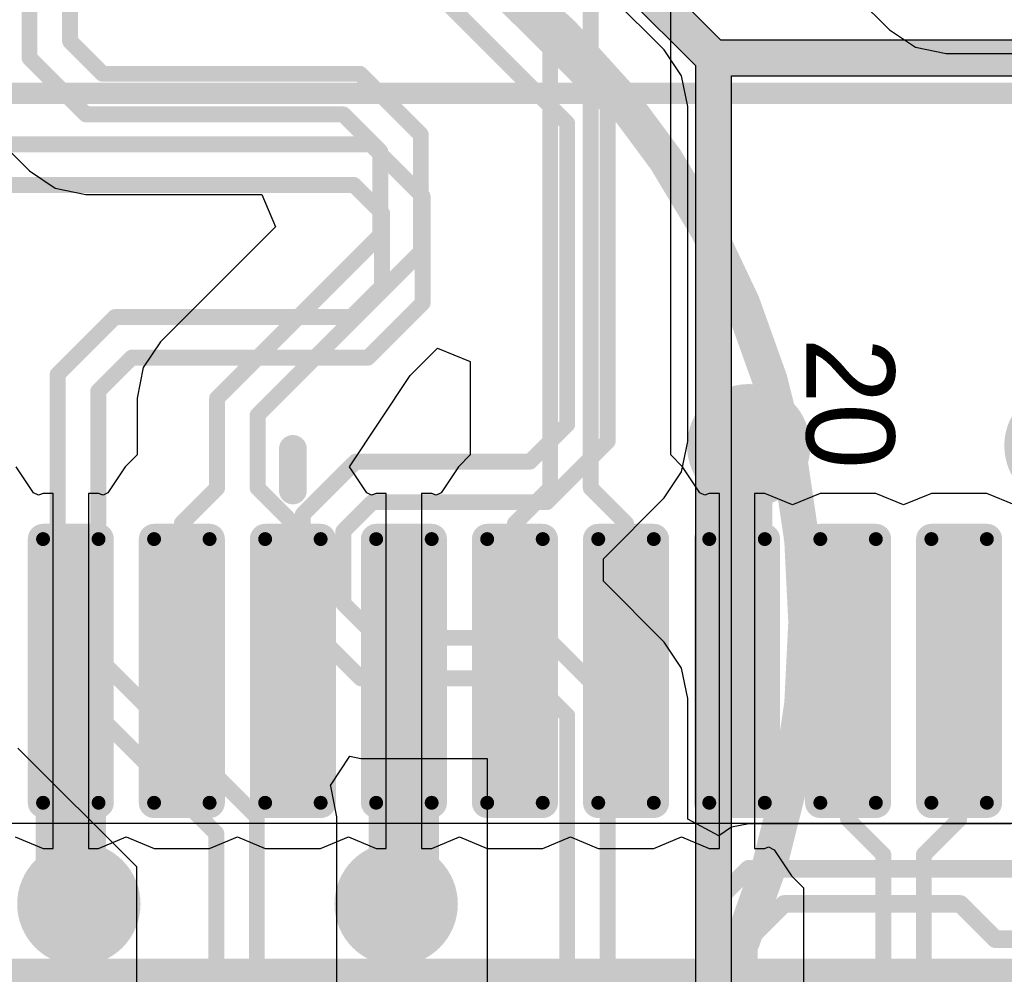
# Model space of a CAD drawing. Header units: millimetres. Extents: x 1.4 to 10.4, y 0 to 10.9.
# Tile 157 of 177: x 8.253 to 8.533, y 4.875 to 5.146. Entities that reach past the tile are written whole.
import ezdxf

# ---------------------------------------------------------------- set-up
doc = ezdxf.new("R2010")
doc.units = ezdxf.units.MM
doc.header["$MEASUREMENT"] = 0
for name, color, linetype in [('BottomLayer', 5, 'Continuous'), ('BottomOverlay', 54, 'Continuous'), ('DrillDrawing', 1, 'Continuous'), ('DrillGuide', 244, 'Continuous'), ('InternalPlane2', 16, 'Continuous'), ('Mechanical2', 216, 'Continuous'), ('MultiLayer', 9, 'Continuous'), ('TopLayer', 1, 'Continuous'), ('TopOverlay', 2, 'Continuous'), ('TopPaste', 8, 'Continuous'), ('TopSolder', 216, 'Continuous')]:
    doc.layers.add(name, color=color, linetype=linetype)

msp = doc.modelspace()

# ---------------------------------------------------------------- linework, layer by layer
at = {"layer": 'BottomLayer'}
for p, q in [((8.1366, 5.50631), (8.49996, 5.14296)), ((8.43604, 5.1373), (8.0863, 5.48704)), ((8.49996, 5.14296), (8.49996, 5.14296)), ((8.49996, 5.14296), (8.50732, 5.13804)), ((8.44096, 5.12994), (8.43604, 5.1373)), ((8.43604, 5.1373), (8.43604, 5.1373)), ((8.50732, 5.13804), (8.516, 5.13631)), ((8.516, 5.13631), (8.516, 5.13631)), ((8.516, 5.13631), (8.54146, 5.13631)), ((8.44269, 5.12126), (8.44096, 5.12994)), ((8.44269, 5.02624), (8.44269, 5.12126)), ((8.44096, 5.01756), (8.44269, 5.02624)), ((8.43604, 5.0102), (8.44096, 5.01756)), ((8.4188, 4.99296), (8.43604, 5.0102)), ((8.43604, 5.0102), (8.43604, 5.0102)), ((8.4188, 4.98654), (8.4188, 4.99296)), ((8.43604, 4.96931), (8.4188, 4.98654)), ((8.43604, 4.9693), (8.43604, 4.96931)), ((8.44096, 4.96194), (8.43604, 4.9693)), ((8.44269, 4.95326), (8.44096, 4.96194)), ((8.44269, 4.91907), (8.44269, 4.95326)), ((8.25267, 4.93924), (8.28631, 4.9056)), ((8.34134, 4.92862), (8.3469, 4.93693)), ((8.3469, 4.93693), (8.35, 4.93631)), ((8.35, 4.93631), (8.38581, 4.93631)), ((8.38581, 4.93631), (8.38581, 4.8709)), ((8.34146, 4.92844), (8.34134, 4.92862)), ((8.34319, 4.91976), (8.34146, 4.92844)), ((8.34319, 4.8639), (8.34319, 4.91976)), ((8.34319, 4.91976), (8.34319, 4.91976)), ((8.45151, 4.91436), (8.44269, 4.91907)), ((8.45512, 4.91677), (8.45151, 4.91436)), ((8.46, 4.91774), (8.45512, 4.91677)), ((8.53446, 4.91774), (8.46, 4.91774)), ((8.28631, 4.9056), (8.28631, 4.8634))]:
    msp.add_line(p, q, dxfattribs=at)
for points, const_width in [([(8.07026, 5.471), (8.42, 5.12126)], 0.0045), ([(8.0655, 5.4595), (8.4085, 5.1165)], 0.0045), ([(8.42, 5.02624), (8.42, 5.12126)], 0.0045), ([(8.4085, 5.031), (8.4085, 5.1165)], 0.0045), ([(8.2125, 5.1105), (8.35276, 5.1105)], 0.0045), ([(8.35276, 5.1105), (8.3675, 5.09576)], 0.0045), ([(8.20774, 5.099), (8.348, 5.099)], 0.0045), ([(8.348, 5.099), (8.356, 5.091)], 0.0045), ([(8.3675, 5.0655), (8.3675, 5.09576)], 0.0045), ([(8.356, 5.07026), (8.356, 5.091)], 0.0045), ([(8.34724, 5.0615), (8.356, 5.07026)], 0.0045), ([(8.352, 5.05), (8.3675, 5.0655)], 0.0045), ([(8.264, 5.04526), (8.28024, 5.0615)], 0.0045), ([(8.28024, 5.0615), (8.34724, 5.0615)], 0.0045), ([(8.2755, 5.0405), (8.285, 5.05)], 0.0045), ([(8.285, 5.05), (8.352, 5.05)], 0.0045), ([(8.264, 4.96), (8.264, 5.04526)], 0.0045), ([(8.2755, 4.96476), (8.2755, 5.0405)], 0.0045), ([(8.398, 5.0205), (8.4085, 5.031)], 0.0045), ([(8.40276, 5.009), (8.42, 5.02624)], 0.0045), ([(8.3335, 5.0055), (8.3485, 5.0205)], 0.0045), ([(8.3485, 5.0205), (8.398, 5.0205)], 0.0045), ([(8.345, 5.00074), (8.35326, 5.009)], 0.0045), ([(8.35326, 5.009), (8.40276, 5.009)], 0.0045), ([(8.3335, 4.9755), (8.3335, 5.0055)], 0.0045), ([(8.345, 4.98026), (8.345, 5.00074)], 0.0045), ([(8.345, 4.98026), (8.35476, 4.9705)], 0.0045), ([(8.3335, 4.9755), (8.35, 4.959)], 0.0045), ([(8.35476, 4.9705), (8.40276, 4.9705)], 0.0045), ([(8.40276, 4.9705), (8.42, 4.95326)], 0.0045), ([(8.2755, 4.96476), (8.3205, 4.91976)], 0.0045), ([(8.264, 4.96), (8.309, 4.915)], 0.0045), ([(8.35, 4.959), (8.398, 4.959)], 0.0045), ([(8.398, 4.959), (8.4085, 4.9485)], 0.0045), ([(8.42, 4.845), (8.42, 4.95326)], 0.0045), ([(8.4085, 4.8615), (8.4085, 4.9485)], 0.0045), ([(8.3205, 4.8545), (8.3205, 4.91976)], 0.0045), ([(8.309, 4.854), (8.309, 4.915)], 0.0045), ([(8.45, 4.895), (8.46, 4.905)], 0.005), ([(8.46, 4.905), (8.55, 4.905)], 0.005), ([(8.45, 4.795), (8.45, 4.895)], 0.005), ([(8.46, 4.885), (8.47, 4.895)], 0.005), ([(8.47, 4.895), (8.52, 4.895)], 0.005), ([(8.52, 4.895), (8.53, 4.885)], 0.005), ([(8.46, 4.785), (8.46, 4.885)], 0.005), ([(8.53, 4.885), (8.56, 4.885)], 0.005)]:
    msp.add_lwpolyline(points, dxfattribs=dict(at, const_width=const_width))
for points, const_width in [([(8.41887, 5.12126, 1), (8.42112, 5.12126, 1)], 0.00225), ([(8.41887, 5.12126, 1), (8.42112, 5.12126, 1)], 0.00225), ([(8.40738, 5.1165, 1), (8.40963, 5.1165, 1)], 0.00225), ([(8.40738, 5.1165, 1), (8.40963, 5.1165, 1)], 0.00225), ([(8.35164, 5.1105, 1), (8.35389, 5.1105, 1)], 0.00225), ([(8.35164, 5.1105, 1), (8.35389, 5.1105, 1)], 0.00225), ([(8.34688, 5.099, 1), (8.34913, 5.099, 1)], 0.00225), ([(8.34688, 5.099, 1), (8.34913, 5.099, 1)], 0.00225), ([(8.36637, 5.09576, 1), (8.36862, 5.09576, 1)], 0.00225), ([(8.36637, 5.09576, 1), (8.36862, 5.09576, 1)], 0.00225), ([(8.35487, 5.091, 1), (8.35712, 5.091, 1)], 0.00225), ([(8.35487, 5.091, 1), (8.35712, 5.091, 1)], 0.00225), ([(8.35487, 5.07026, 1), (8.35712, 5.07026, 1)], 0.00225), ([(8.35487, 5.07026, 1), (8.35712, 5.07026, 1)], 0.00225), ([(8.36637, 5.0655, 1), (8.36862, 5.0655, 1)], 0.00225), ([(8.36637, 5.0655, 1), (8.36862, 5.0655, 1)], 0.00225), ([(8.27911, 5.0615, 1), (8.28136, 5.0615, 1)], 0.00225), ([(8.27911, 5.0615, 1), (8.28136, 5.0615, 1)], 0.00225), ([(8.34611, 5.0615, 1), (8.34836, 5.0615, 1)], 0.00225), ([(8.34611, 5.0615, 1), (8.34836, 5.0615, 1)], 0.00225), ([(8.28388, 5.05, 1), (8.28613, 5.05, 1)], 0.00225), ([(8.28388, 5.05, 1), (8.28613, 5.05, 1)], 0.00225), ([(8.35088, 5.05, 1), (8.35313, 5.05, 1)], 0.00225), ([(8.35088, 5.05, 1), (8.35313, 5.05, 1)], 0.00225), ([(8.26287, 5.04526, 1), (8.26512, 5.04526, 1)], 0.00225), ([(8.26287, 5.04526, 1), (8.26512, 5.04526, 1)], 0.00225), ([(8.27437, 5.0405, 1), (8.27662, 5.0405, 1)], 0.00225), ([(8.27437, 5.0405, 1), (8.27662, 5.0405, 1)], 0.00225), ([(8.4525, 5.025, 1), (8.4675, 5.025, 1)], 0.015), ([(8.40738, 5.031, 1), (8.40963, 5.031, 1)], 0.00225), ([(8.40738, 5.031, 1), (8.40963, 5.031, 1)], 0.00225), ([(8.41887, 5.02624, 1), (8.42112, 5.02624, 1)], 0.00225), ([(8.41887, 5.02624, 1), (8.42112, 5.02624, 1)], 0.00225), ([(8.34737, 5.0205, 1), (8.34962, 5.0205, 1)], 0.00225), ([(8.34737, 5.0205, 1), (8.34962, 5.0205, 1)], 0.00225), ([(8.39687, 5.0205, 1), (8.39912, 5.0205, 1)], 0.00225), ([(8.39687, 5.0205, 1), (8.39912, 5.0205, 1)], 0.00225), ([(8.35214, 5.009, 1), (8.35439, 5.009, 1)], 0.00225), ([(8.35214, 5.009, 1), (8.35439, 5.009, 1)], 0.00225), ([(8.40164, 5.009, 1), (8.40389, 5.009, 1)], 0.00225), ([(8.40164, 5.009, 1), (8.40389, 5.009, 1)], 0.00225), ([(8.33238, 5.0055, 1), (8.33463, 5.0055, 1)], 0.00225), ([(8.33238, 5.0055, 1), (8.33463, 5.0055, 1)], 0.00225), ([(8.34388, 5.00074, 1), (8.34613, 5.00074, 1)], 0.00225), ([(8.34388, 5.00074, 1), (8.34613, 5.00074, 1)], 0.00225), ([(8.34388, 4.98026, 1), (8.34613, 4.98026, 1)], 0.00225), ([(8.34388, 4.98026, 1), (8.34613, 4.98026, 1)], 0.00225), ([(8.33238, 4.9755, 1), (8.33463, 4.9755, 1)], 0.00225), ([(8.33238, 4.9755, 1), (8.33463, 4.9755, 1)], 0.00225), ([(8.35364, 4.9705, 1), (8.35589, 4.9705, 1)], 0.00225), ([(8.35364, 4.9705, 1), (8.35589, 4.9705, 1)], 0.00225), ([(8.40164, 4.9705, 1), (8.40389, 4.9705, 1)], 0.00225), ([(8.40164, 4.9705, 1), (8.40389, 4.9705, 1)], 0.00225), ([(8.27437, 4.96476, 1), (8.27662, 4.96476, 1)], 0.00225), ([(8.27437, 4.96476, 1), (8.27662, 4.96476, 1)], 0.00225), ([(8.26287, 4.96, 1), (8.26512, 4.96, 1)], 0.00225), ([(8.26287, 4.96, 1), (8.26512, 4.96, 1)], 0.00225), ([(8.34887, 4.959, 1), (8.35112, 4.959, 1)], 0.00225), ([(8.34887, 4.959, 1), (8.35112, 4.959, 1)], 0.00225), ([(8.39687, 4.959, 1), (8.39912, 4.959, 1)], 0.00225), ([(8.39687, 4.959, 1), (8.39912, 4.959, 1)], 0.00225), ([(8.41887, 4.95326, 1), (8.42112, 4.95326, 1)], 0.00225), ([(8.41887, 4.95326, 1), (8.42112, 4.95326, 1)], 0.00225), ([(8.40738, 4.9485, 1), (8.40963, 4.9485, 1)], 0.00225), ([(8.40738, 4.9485, 1), (8.40963, 4.9485, 1)], 0.00225), ([(8.31938, 4.91976, 1), (8.32162, 4.91976, 1)], 0.00225), ([(8.31938, 4.91976, 1), (8.32162, 4.91976, 1)], 0.00225), ([(8.30787, 4.915, 1), (8.31012, 4.915, 1)], 0.00225), ([(8.30787, 4.915, 1), (8.31012, 4.915, 1)], 0.00225), ([(8.2625, 4.895, 1), (8.2775, 4.895, 1)], 0.015), ([(8.3525, 4.895, 1), (8.3675, 4.895, 1)], 0.015), ([(8.45875, 4.905, 1), (8.46125, 4.905, 1)], 0.0025), ([(8.45875, 4.905, 1), (8.46125, 4.905, 1)], 0.0025), ([(8.44875, 4.895, 1), (8.45125, 4.895, 1)], 0.0025), ([(8.44875, 4.895, 1), (8.45125, 4.895, 1)], 0.0025), ([(8.46875, 4.895, 1), (8.47125, 4.895, 1)], 0.0025), ([(8.46875, 4.895, 1), (8.47125, 4.895, 1)], 0.0025), ([(8.51875, 4.895, 1), (8.52125, 4.895, 1)], 0.0025), ([(8.51875, 4.895, 1), (8.52125, 4.895, 1)], 0.0025), ([(8.45875, 4.885, 1), (8.46125, 4.885, 1)], 0.0025), ([(8.45875, 4.885, 1), (8.46125, 4.885, 1)], 0.0025), ([(8.52875, 4.885, 1), (8.53125, 4.885, 1)], 0.0025), ([(8.52875, 4.885, 1), (8.53125, 4.885, 1)], 0.0025)]:
    msp.add_lwpolyline(points, format="xyb", close=True, dxfattribs=dict(at, const_width=const_width))
at = {"layer": 'BottomOverlay'}
for points, const_width in [([(8.47622, 4.975, 1), (8.00378, 4.975, 1)], 0.01), ([(8.47372, 4.975, 1), (8.47872, 4.975, 1)], 0.005)]:
    msp.add_lwpolyline(points, format="xyb", close=True, dxfattribs=dict(at, const_width=const_width))
at = {"layer": 'DrillDrawing', "const_width": 0.0075}
for points in [[(8.45625, 5.025, 1), (8.46375, 5.025, 1)], [(8.26625, 4.895, 1), (8.27375, 4.895, 1)], [(8.35625, 4.895, 1), (8.36375, 4.895, 1)]]:
    msp.add_lwpolyline(points, format="xyb", close=True, dxfattribs=at)
at = {"layer": 'DrillGuide', "const_width": 0.0075}
for points in [[(8.45625, 5.025, 1), (8.46375, 5.025, 1)], [(8.26625, 4.895, 1), (8.27375, 4.895, 1)], [(8.35625, 4.895, 1), (8.36375, 4.895, 1)]]:
    msp.add_lwpolyline(points, format="xyb", close=True, dxfattribs=at)
at = {"layer": 'InternalPlane2'}
for p, q in [((8.45211, 5.1401), (8.0836, 5.5086)), ((8.07789, 5.4999), (8.4449, 5.13289)), ((8.65, 5.1401), (8.45211, 5.1401)), ((8.4449, 5.13289), (8.4449, 4.81711)), ((8.4551, 4.815), (8.4551, 5.1299)), ((8.4551, 5.1299), (8.64789, 5.1299))]:
    msp.add_line(p, q, dxfattribs=at)
at = {"layer": 'InternalPlane2', "const_width": 0.01}
for points in [[(8.08, 5.505), (8.45, 5.135)], [(8.45, 4.815), (8.45, 5.135)], [(8.45, 5.135), (8.65, 5.135)]]:
    msp.add_lwpolyline(points, dxfattribs=at)
at = {"layer": 'InternalPlane2'}
for points, const_width in [([(8.4475, 5.135, 1), (8.4525, 5.135, 1)], 0.005), ([(8.4475, 5.135, 1), (8.4525, 5.135, 1)], 0.005), ([(8.4475, 5.135, 1), (8.4525, 5.135, 1)], 0.005), ([(8.45125, 5.025, 1), (8.46875, 5.025, 1)], 0.0175), ([(8.54125, 5.025, 1), (8.55875, 5.025, 1)], 0.0175), ([(8.26125, 4.895, 1), (8.27875, 4.895, 1)], 0.0175), ([(8.35125, 4.895, 1), (8.36875, 4.895, 1)], 0.0175)]:
    msp.add_lwpolyline(points, format="xyb", close=True, dxfattribs=dict(at, const_width=const_width))
at = {"layer": 'Mechanical2'}
for points, const_width in [([(6, 5.125), (10, 5.125)], 0.006), ([(8.02394, 4.8745), (10.36, 4.8745)], 0.01)]:
    msp.add_lwpolyline(points, dxfattribs=dict(at, const_width=const_width))
at = {"layer": 'MultiLayer', "const_width": 0.015}
for points in [[(8.4525, 5.025, 1), (8.4675, 5.025, 1)], [(8.2625, 4.895, 1), (8.2775, 4.895, 1)], [(8.3525, 4.895, 1), (8.3675, 4.895, 1)]]:
    msp.add_lwpolyline(points, format="xyb", close=True, dxfattribs=at)
at = {"layer": 'TopLayer'}
for p, q in [((8.43788, 5.02239), (8.43788, 5.4298)), ((8.23996, 5.11896), (8.25596, 5.10296)), ((8.25596, 5.10296), (8.25596, 5.10296)), ((8.25596, 5.10296), (8.26332, 5.09804)), ((8.26332, 5.09804), (8.26332, 5.09804)), ((8.26332, 5.09804), (8.26332, 5.09804)), ((8.26332, 5.09804), (8.26332, 5.09804)), ((8.26332, 5.09804), (8.26332, 5.09804)), ((8.26332, 5.09804), (8.26332, 5.09804)), ((8.26332, 5.09804), (8.272, 5.09631)), ((8.272, 5.09631), (8.272, 5.09631)), ((8.272, 5.09631), (8.3219, 5.09631)), ((8.3219, 5.09631), (8.32573, 5.08708)), ((8.32573, 5.08708), (8.29317, 5.05452)), ((8.29317, 5.05452), (8.28825, 5.04716)), ((8.364, 5.04492), (8.37177, 5.05269)), ((8.37177, 5.05269), (8.38101, 5.04886)), ((8.28825, 5.04716), (8.28652, 5.03847)), ((8.38101, 5.04886), (8.38101, 5.0224)), ((8.34675, 5.01904), (8.364, 5.04492)), ((8.28652, 5.03847), (8.28652, 5.03847)), ((8.28652, 5.03847), (8.28652, 5.0224)), ((8.28652, 5.0224), (8.28317, 5.01904)), ((8.38101, 5.0224), (8.37766, 5.01904)), ((8.44124, 5.01904), (8.43788, 5.02239)), ((8.25718, 5.01168), (8.25226, 5.01904)), ((8.28317, 5.01904), (8.27825, 5.01168)), ((8.35167, 5.01168), (8.34675, 5.01904)), ((8.37766, 5.01904), (8.37274, 5.01168)), ((8.44616, 5.01168), (8.44124, 5.01904)), ((8.44124, 5.01904), (8.44124, 5.01904)), ((8.25856, 5.01094), (8.25718, 5.01168)), ((8.25984, 5.01147), (8.25856, 5.01094)), ((8.26272, 5.01147), (8.25984, 5.01147)), ((8.26272, 4.96111), (8.26272, 5.01147)), ((8.27559, 5.01147), (8.27272, 5.01147)), ((8.27272, 5.01147), (8.27272, 4.96111)), ((8.27687, 5.01094), (8.27559, 5.01147)), ((8.27825, 5.01168), (8.27687, 5.01094)), ((8.35305, 5.01094), (8.35167, 5.01168)), ((8.35433, 5.01147), (8.35305, 5.01094)), ((8.3572, 5.01147), (8.35433, 5.01147)), ((8.3572, 4.96111), (8.3572, 5.01147)), ((8.37008, 5.01147), (8.3672, 5.01147)), ((8.3672, 5.01147), (8.3672, 4.96111)), ((8.37136, 5.01094), (8.37008, 5.01147)), ((8.37274, 5.01168), (8.37136, 5.01094)), ((8.44754, 5.01094), (8.44616, 5.01168)), ((8.44882, 5.01147), (8.44754, 5.01094)), ((8.45169, 5.01147), (8.44882, 5.01147)), ((8.45169, 4.96111), (8.45169, 5.01147)), ((8.46457, 5.01147), (8.46169, 5.01147)), ((8.46169, 5.01147), (8.46169, 4.96111)), ((8.47244, 5.00821), (8.46457, 5.01147)), ((8.48031, 5.01147), (8.47244, 5.00821)), ((8.49606, 5.01147), (8.48031, 5.01147)), ((8.50394, 5.00821), (8.49606, 5.01147)), ((8.51181, 5.01147), (8.50394, 5.00821)), ((8.52756, 5.01147), (8.51181, 5.01147)), ((8.53543, 5.00821), (8.52756, 5.01147)), ((8.26272, 4.91076), (8.26272, 4.96111)), ((8.27272, 4.96111), (8.27272, 4.91076)), ((8.3572, 4.91076), (8.3572, 4.96111)), ((8.3672, 4.96111), (8.3672, 4.91076)), ((8.45169, 4.91076), (8.45169, 4.96111)), ((8.46169, 4.96111), (8.46169, 4.91076)), ((8.25197, 4.91402), (8.25984, 4.91076)), ((8.27559, 4.91076), (8.28346, 4.91402)), ((8.28346, 4.91402), (8.29134, 4.91076)), ((8.30709, 4.91076), (8.31496, 4.91402)), ((8.31496, 4.91402), (8.32283, 4.91076)), ((8.33858, 4.91076), (8.34646, 4.91402)), ((8.34646, 4.91402), (8.35433, 4.91076)), ((8.37008, 4.91076), (8.37795, 4.91402)), ((8.37795, 4.91402), (8.38583, 4.91076)), ((8.40157, 4.91076), (8.40945, 4.91402)), ((8.40945, 4.91402), (8.41732, 4.91076)), ((8.43307, 4.91076), (8.44094, 4.91402)), ((8.44094, 4.91402), (8.44882, 4.91076)), ((8.25984, 4.91076), (8.26272, 4.91076)), ((8.27272, 4.91076), (8.27559, 4.91076)), ((8.29134, 4.91076), (8.30709, 4.91076)), ((8.32283, 4.91076), (8.33858, 4.91076)), ((8.35433, 4.91076), (8.3572, 4.91076)), ((8.3672, 4.91076), (8.37008, 4.91076)), ((8.38583, 4.91076), (8.40157, 4.91076)), ((8.41732, 4.91076), (8.43307, 4.91076)), ((8.44882, 4.91076), (8.45169, 4.91076)), ((8.46169, 4.91076), (8.46457, 4.91076)), ((8.46457, 4.91076), (8.4656, 4.91119)), ((8.4656, 4.91119), (8.46723, 4.91032)), ((8.46723, 4.91032), (8.47215, 4.90296)), ((8.47215, 4.90296), (8.4755, 4.89961)), ((8.4755, 4.89961), (8.4755, 4.87258))]:
    msp.add_line(p, q, dxfattribs=at)
for points, const_width in [([(8.4152, 5.013), (8.4152, 5.4298)], 0.0045), ([(8.4037, 5.013), (8.4037, 5.42504)], 0.0045), ([(8.256, 5.135), (8.256, 5.164)], 0.0045), ([(8.2675, 5.13976), (8.2675, 5.15924)], 0.0045), ([(8.2675, 5.13976), (8.27676, 5.1305)], 0.0045), ([(8.256, 5.135), (8.272, 5.119)], 0.0045), ([(8.27676, 5.1305), (8.34976, 5.1305)], 0.0045), ([(8.34976, 5.1305), (8.367, 5.11326)], 0.0045), ([(8.272, 5.119), (8.345, 5.119)], 0.0045), ([(8.345, 5.119), (8.3555, 5.1085)], 0.0045), ([(8.367, 5.08), (8.367, 5.11326)], 0.0045), ([(8.3555, 5.08476), (8.3555, 5.1085)], 0.0045), ([(8.30921, 5.03847), (8.3555, 5.08476)], 0.0045), ([(8.32071, 5.03371), (8.367, 5.08)], 0.0045), ([(8.30921, 5.013), (8.30921, 5.03847)], 0.0045), ([(8.32071, 5.013), (8.32071, 5.03371)], 0.0045), ([(8.45669, 5.02169), (8.46, 5.025)], 0.02), ([(8.45669, 4.96111), (8.45669, 5.02169)], 0.02), ([(8.29921, 5.003), (8.30921, 5.013)], 0.0045), ([(8.32071, 5.013), (8.33071, 5.003)], 0.0045), ([(8.3937, 5.003), (8.4037, 5.013)], 0.0045), ([(8.4152, 5.013), (8.4252, 5.003)], 0.0045), ([(8.29921, 4.96111), (8.29921, 5.003)], 0.0045), ([(8.33071, 4.96111), (8.33071, 5.003)], 0.0045), ([(8.3937, 4.96111), (8.3937, 5.003)], 0.0045), ([(8.4252, 4.96111), (8.4252, 5.003)], 0.0045), ([(8.26772, 4.89728), (8.26772, 4.96111)], 0.02), ([(8.3622, 4.8972), (8.3622, 4.96111)], 0.02), ([(8.48819, 4.919), (8.48819, 4.96111)], 0.0045), ([(8.51969, 4.919), (8.51969, 4.96111)], 0.0045), ([(8.48819, 4.919), (8.49819, 4.909)], 0.0045), ([(8.50969, 4.909), (8.51969, 4.919)], 0.0045), ([(8.49819, 4.86319), (8.49819, 4.909)], 0.0045), ([(8.50969, 4.86531), (8.50969, 4.909)], 0.0045), ([(8.26772, 4.89728), (8.27, 4.895)], 0.02), ([(8.36, 4.895), (8.3622, 4.8972)], 0.02)]:
    msp.add_lwpolyline(points, dxfattribs=dict(at, const_width=const_width))
for points, const_width in [([(8.26638, 5.13976, 1), (8.26863, 5.13976, 1)], 0.00225), ([(8.26638, 5.13976, 1), (8.26863, 5.13976, 1)], 0.00225), ([(8.25488, 5.135, 1), (8.25713, 5.135, 1)], 0.00225), ([(8.25488, 5.135, 1), (8.25713, 5.135, 1)], 0.00225), ([(8.27564, 5.1305, 1), (8.27789, 5.1305, 1)], 0.00225), ([(8.27564, 5.1305, 1), (8.27789, 5.1305, 1)], 0.00225), ([(8.34864, 5.1305, 1), (8.35089, 5.1305, 1)], 0.00225), ([(8.34864, 5.1305, 1), (8.35089, 5.1305, 1)], 0.00225), ([(8.27088, 5.119, 1), (8.27313, 5.119, 1)], 0.00225), ([(8.27088, 5.119, 1), (8.27313, 5.119, 1)], 0.00225), ([(8.34388, 5.119, 1), (8.34613, 5.119, 1)], 0.00225), ([(8.34388, 5.119, 1), (8.34613, 5.119, 1)], 0.00225), ([(8.36588, 5.11326, 1), (8.36812, 5.11326, 1)], 0.00225), ([(8.36588, 5.11326, 1), (8.36812, 5.11326, 1)], 0.00225), ([(8.35437, 5.1085, 1), (8.35662, 5.1085, 1)], 0.00225), ([(8.35437, 5.1085, 1), (8.35662, 5.1085, 1)], 0.00225), ([(8.35437, 5.08476, 1), (8.35662, 5.08476, 1)], 0.00225), ([(8.35437, 5.08476, 1), (8.35662, 5.08476, 1)], 0.00225), ([(8.36588, 5.08, 1), (8.36812, 5.08, 1)], 0.00225), ([(8.36588, 5.08, 1), (8.36812, 5.08, 1)], 0.00225), ([(8.30809, 5.03847, 1), (8.31034, 5.03847, 1)], 0.00225), ([(8.30809, 5.03847, 1), (8.31034, 5.03847, 1)], 0.00225), ([(8.4525, 5.025, 1), (8.4675, 5.025, 1)], 0.015), ([(8.31959, 5.03371, 1), (8.32184, 5.03371, 1)], 0.00225), ([(8.31959, 5.03371, 1), (8.32184, 5.03371, 1)], 0.00225), ([(8.455, 5.025, 1), (8.465, 5.025, 1)], 0.01), ([(8.45169, 5.02169, 1), (8.46169, 5.02169, 1)], 0.01), ([(8.45169, 5.02169, 1), (8.46169, 5.02169, 1)], 0.01), ([(8.30809, 5.013, 1), (8.31034, 5.013, 1)], 0.00225), ([(8.30809, 5.013, 1), (8.31034, 5.013, 1)], 0.00225), ([(8.31959, 5.013, 1), (8.32184, 5.013, 1)], 0.00225), ([(8.31959, 5.013, 1), (8.32184, 5.013, 1)], 0.00225), ([(8.40257, 5.013, 1), (8.40482, 5.013, 1)], 0.00225), ([(8.40257, 5.013, 1), (8.40482, 5.013, 1)], 0.00225), ([(8.41407, 5.013, 1), (8.41632, 5.013, 1)], 0.00225), ([(8.41407, 5.013, 1), (8.41632, 5.013, 1)], 0.00225), ([(8.29809, 5.003, 1), (8.30034, 5.003, 1)], 0.00225), ([(8.29809, 5.003, 1), (8.30034, 5.003, 1)], 0.00225), ([(8.32958, 5.003, 1), (8.33183, 5.003, 1)], 0.00225), ([(8.32958, 5.003, 1), (8.33183, 5.003, 1)], 0.00225), ([(8.39258, 5.003, 1), (8.39483, 5.003, 1)], 0.00225), ([(8.39258, 5.003, 1), (8.39483, 5.003, 1)], 0.00225), ([(8.42407, 5.003, 1), (8.42632, 5.003, 1)], 0.00225), ([(8.42407, 5.003, 1), (8.42632, 5.003, 1)], 0.00225), ([(8.25886, 4.99852, 1), (8.26083, 4.99852, 1)], 0.00197), ([(8.27461, 4.99852, 1), (8.27657, 4.99852, 1)], 0.00197), ([(8.29035, 4.99852, 1), (8.29232, 4.99852, 1)], 0.00197), ([(8.3061, 4.99852, 1), (8.30807, 4.99852, 1)], 0.00197), ([(8.32185, 4.99852, 1), (8.32382, 4.99852, 1)], 0.00197), ([(8.3376, 4.99852, 1), (8.33957, 4.99852, 1)], 0.00197), ([(8.35335, 4.99852, 1), (8.35531, 4.99852, 1)], 0.00197), ([(8.36909, 4.99852, 1), (8.37106, 4.99852, 1)], 0.00197), ([(8.38484, 4.99852, 1), (8.38681, 4.99852, 1)], 0.00197), ([(8.40059, 4.99852, 1), (8.40256, 4.99852, 1)], 0.00197), ([(8.41634, 4.99852, 1), (8.41831, 4.99852, 1)], 0.00197), ([(8.43209, 4.99852, 1), (8.43406, 4.99852, 1)], 0.00197), ([(8.44783, 4.99852, 1), (8.4498, 4.99852, 1)], 0.00197), ([(8.46358, 4.99852, 1), (8.46555, 4.99852, 1)], 0.00197), ([(8.47933, 4.99852, 1), (8.4813, 4.99852, 1)], 0.00197), ([(8.49508, 4.99852, 1), (8.49705, 4.99852, 1)], 0.00197), ([(8.51083, 4.99852, 1), (8.5128, 4.99852, 1)], 0.00197), ([(8.52657, 4.99852, 1), (8.52854, 4.99852, 1)], 0.00197), ([(8.26272, 4.96111, 1), (8.27272, 4.96111, 1)], 0.01), ([(8.3572, 4.96111, 1), (8.3672, 4.96111, 1)], 0.01), ([(8.45169, 4.96111, 1), (8.46169, 4.96111, 1)], 0.01), ([(8.29809, 4.96111, 1), (8.30034, 4.96111, 1)], 0.00225), ([(8.32958, 4.96111, 1), (8.33183, 4.96111, 1)], 0.00225), ([(8.39258, 4.96111, 1), (8.39483, 4.96111, 1)], 0.00225), ([(8.42407, 4.96111, 1), (8.42632, 4.96111, 1)], 0.00225), ([(8.48706, 4.96111, 1), (8.48931, 4.96111, 1)], 0.00225), ([(8.51856, 4.96111, 1), (8.52081, 4.96111, 1)], 0.00225), ([(8.25886, 4.92371, 1), (8.26083, 4.92371, 1)], 0.00197), ([(8.27461, 4.92371, 1), (8.27657, 4.92371, 1)], 0.00197), ([(8.29035, 4.92371, 1), (8.29232, 4.92371, 1)], 0.00197), ([(8.3061, 4.92371, 1), (8.30807, 4.92371, 1)], 0.00197), ([(8.32185, 4.92371, 1), (8.32382, 4.92371, 1)], 0.00197), ([(8.3376, 4.92371, 1), (8.33957, 4.92371, 1)], 0.00197), ([(8.35335, 4.92371, 1), (8.35531, 4.92371, 1)], 0.00197), ([(8.36909, 4.92371, 1), (8.37106, 4.92371, 1)], 0.00197), ([(8.38484, 4.92371, 1), (8.38681, 4.92371, 1)], 0.00197), ([(8.40059, 4.92371, 1), (8.40256, 4.92371, 1)], 0.00197), ([(8.41634, 4.92371, 1), (8.41831, 4.92371, 1)], 0.00197), ([(8.43209, 4.92371, 1), (8.43406, 4.92371, 1)], 0.00197), ([(8.44783, 4.92371, 1), (8.4498, 4.92371, 1)], 0.00197), ([(8.46358, 4.92371, 1), (8.46555, 4.92371, 1)], 0.00197), ([(8.47933, 4.92371, 1), (8.4813, 4.92371, 1)], 0.00197), ([(8.49508, 4.92371, 1), (8.49705, 4.92371, 1)], 0.00197), ([(8.51083, 4.92371, 1), (8.5128, 4.92371, 1)], 0.00197), ([(8.52657, 4.92371, 1), (8.52854, 4.92371, 1)], 0.00197), ([(8.48706, 4.919, 1), (8.48931, 4.919, 1)], 0.00225), ([(8.48706, 4.919, 1), (8.48931, 4.919, 1)], 0.00225), ([(8.51856, 4.919, 1), (8.52081, 4.919, 1)], 0.00225), ([(8.51856, 4.919, 1), (8.52081, 4.919, 1)], 0.00225), ([(8.2625, 4.895, 1), (8.2775, 4.895, 1)], 0.015), ([(8.3525, 4.895, 1), (8.3675, 4.895, 1)], 0.015), ([(8.49706, 4.909, 1), (8.49931, 4.909, 1)], 0.00225), ([(8.49706, 4.909, 1), (8.49931, 4.909, 1)], 0.00225), ([(8.50856, 4.909, 1), (8.51081, 4.909, 1)], 0.00225), ([(8.50856, 4.909, 1), (8.51081, 4.909, 1)], 0.00225), ([(8.26272, 4.89728, 1), (8.27272, 4.89728, 1)], 0.01), ([(8.26272, 4.89728, 1), (8.27272, 4.89728, 1)], 0.01), ([(8.3572, 4.8972, 1), (8.3672, 4.8972, 1)], 0.01), ([(8.3572, 4.8972, 1), (8.3672, 4.8972, 1)], 0.01), ([(8.265, 4.895, 1), (8.275, 4.895, 1)], 0.01), ([(8.355, 4.895, 1), (8.365, 4.895, 1)], 0.01)]:
    msp.add_lwpolyline(points, format="xyb", close=True, dxfattribs=dict(at, const_width=const_width))
for points in [[(8.25984, 4.92174), (8.27559, 4.92174), (8.25984, 5.00048), (8.27559, 5.00048)], [(8.29134, 4.92174), (8.30709, 4.92174), (8.29134, 5.00048), (8.30709, 5.00048)], [(8.32283, 4.92174), (8.33858, 4.92174), (8.32283, 5.00048), (8.33858, 5.00048)], [(8.35433, 4.92174), (8.37008, 4.92174), (8.35433, 5.00048), (8.37008, 5.00048)], [(8.38583, 4.92174), (8.40157, 4.92174), (8.38583, 5.00048), (8.40157, 5.00048)], [(8.41732, 4.92174), (8.43307, 4.92174), (8.41732, 5.00048), (8.43307, 5.00048)], [(8.44882, 4.92174), (8.46457, 4.92174), (8.44882, 5.00048), (8.46457, 5.00048)], [(8.48031, 4.92174), (8.49606, 4.92174), (8.48031, 5.00048), (8.49606, 5.00048)], [(8.51181, 4.92174), (8.52756, 4.92174), (8.51181, 5.00048), (8.52756, 5.00048)], [(8.25787, 4.92371), (8.27756, 4.92371), (8.25787, 4.99852), (8.27756, 4.99852)], [(8.28937, 4.92371), (8.30906, 4.92371), (8.28937, 4.99852), (8.30906, 4.99852)], [(8.32087, 4.92371), (8.34055, 4.92371), (8.32087, 4.99852), (8.34055, 4.99852)], [(8.35236, 4.92371), (8.37205, 4.92371), (8.35236, 4.99852), (8.37205, 4.99852)], [(8.38386, 4.92371), (8.40354, 4.92371), (8.38386, 4.99852), (8.40354, 4.99852)], [(8.41535, 4.92371), (8.43504, 4.92371), (8.41535, 4.99852), (8.43504, 4.99852)], [(8.44685, 4.92371), (8.46654, 4.92371), (8.44685, 4.99852), (8.46654, 4.99852)], [(8.47835, 4.92371), (8.49803, 4.92371), (8.47835, 4.99852), (8.49803, 4.99852)], [(8.50984, 4.92371), (8.52953, 4.92371), (8.50984, 4.99852), (8.52953, 4.99852)]]:
    msp.add_solid(points, dxfattribs=at)
at = {"layer": 'TopOverlay'}
msp.add_line((8.79134, 4.91781), (7.20866, 4.91781), dxfattribs=at)
at = {"layer": 'TopOverlay', "const_width": 0.00787}
msp.add_lwpolyline([(8.33071, 5.0123), (8.33071, 5.02411)], dxfattribs=at)
at = {"layer": 'TopOverlay', "const_width": 0.00394}
for points in [[(8.32874, 5.02411, 1), (8.33268, 5.02411, 1)], [(8.32874, 5.0123, 1), (8.33268, 5.0123, 1)]]:
    msp.add_lwpolyline(points, format="xyb", close=True, dxfattribs=at)
at = {"layer": 'TopPaste', "const_width": 0.00197}
for points in [[(8.25886, 4.99852, 1), (8.26083, 4.99852, 1)], [(8.27461, 4.99852, 1), (8.27657, 4.99852, 1)], [(8.29035, 4.99852, 1), (8.29232, 4.99852, 1)], [(8.3061, 4.99852, 1), (8.30807, 4.99852, 1)], [(8.32185, 4.99852, 1), (8.32382, 4.99852, 1)], [(8.3376, 4.99852, 1), (8.33957, 4.99852, 1)], [(8.35335, 4.99852, 1), (8.35531, 4.99852, 1)], [(8.36909, 4.99852, 1), (8.37106, 4.99852, 1)], [(8.38484, 4.99852, 1), (8.38681, 4.99852, 1)], [(8.40059, 4.99852, 1), (8.40256, 4.99852, 1)], [(8.41634, 4.99852, 1), (8.41831, 4.99852, 1)], [(8.43209, 4.99852, 1), (8.43406, 4.99852, 1)], [(8.44783, 4.99852, 1), (8.4498, 4.99852, 1)], [(8.46358, 4.99852, 1), (8.46555, 4.99852, 1)], [(8.47933, 4.99852, 1), (8.4813, 4.99852, 1)], [(8.49508, 4.99852, 1), (8.49705, 4.99852, 1)], [(8.51083, 4.99852, 1), (8.5128, 4.99852, 1)], [(8.52657, 4.99852, 1), (8.52854, 4.99852, 1)], [(8.25886, 4.92371, 1), (8.26083, 4.92371, 1)], [(8.27461, 4.92371, 1), (8.27657, 4.92371, 1)], [(8.29035, 4.92371, 1), (8.29232, 4.92371, 1)], [(8.3061, 4.92371, 1), (8.30807, 4.92371, 1)], [(8.32185, 4.92371, 1), (8.32382, 4.92371, 1)], [(8.3376, 4.92371, 1), (8.33957, 4.92371, 1)], [(8.35335, 4.92371, 1), (8.35531, 4.92371, 1)], [(8.36909, 4.92371, 1), (8.37106, 4.92371, 1)], [(8.38484, 4.92371, 1), (8.38681, 4.92371, 1)], [(8.40059, 4.92371, 1), (8.40256, 4.92371, 1)], [(8.41634, 4.92371, 1), (8.41831, 4.92371, 1)], [(8.43209, 4.92371, 1), (8.43406, 4.92371, 1)], [(8.44783, 4.92371, 1), (8.4498, 4.92371, 1)], [(8.46358, 4.92371, 1), (8.46555, 4.92371, 1)], [(8.47933, 4.92371, 1), (8.4813, 4.92371, 1)], [(8.49508, 4.92371, 1), (8.49705, 4.92371, 1)], [(8.51083, 4.92371, 1), (8.5128, 4.92371, 1)], [(8.52657, 4.92371, 1), (8.52854, 4.92371, 1)]]:
    msp.add_lwpolyline(points, format="xyb", close=True, dxfattribs=at)
at = {"layer": 'TopPaste'}
for points in [[(8.25984, 4.92174), (8.27559, 4.92174), (8.25984, 5.00048), (8.27559, 5.00048)], [(8.29134, 4.92174), (8.30709, 4.92174), (8.29134, 5.00048), (8.30709, 5.00048)], [(8.32283, 4.92174), (8.33858, 4.92174), (8.32283, 5.00048), (8.33858, 5.00048)], [(8.35433, 4.92174), (8.37008, 4.92174), (8.35433, 5.00048), (8.37008, 5.00048)], [(8.38583, 4.92174), (8.40157, 4.92174), (8.38583, 5.00048), (8.40157, 5.00048)], [(8.41732, 4.92174), (8.43307, 4.92174), (8.41732, 5.00048), (8.43307, 5.00048)], [(8.44882, 4.92174), (8.46457, 4.92174), (8.44882, 5.00048), (8.46457, 5.00048)], [(8.48031, 4.92174), (8.49606, 4.92174), (8.48031, 5.00048), (8.49606, 5.00048)], [(8.51181, 4.92174), (8.52756, 4.92174), (8.51181, 5.00048), (8.52756, 5.00048)], [(8.25787, 4.92371), (8.27756, 4.92371), (8.25787, 4.99852), (8.27756, 4.99852)], [(8.28937, 4.92371), (8.30906, 4.92371), (8.28937, 4.99852), (8.30906, 4.99852)], [(8.32087, 4.92371), (8.34055, 4.92371), (8.32087, 4.99852), (8.34055, 4.99852)], [(8.35236, 4.92371), (8.37205, 4.92371), (8.35236, 4.99852), (8.37205, 4.99852)], [(8.38386, 4.92371), (8.40354, 4.92371), (8.38386, 4.99852), (8.40354, 4.99852)], [(8.41535, 4.92371), (8.43504, 4.92371), (8.41535, 4.99852), (8.43504, 4.99852)], [(8.44685, 4.92371), (8.46654, 4.92371), (8.44685, 4.99852), (8.46654, 4.99852)], [(8.47835, 4.92371), (8.49803, 4.92371), (8.47835, 4.99852), (8.49803, 4.99852)], [(8.50984, 4.92371), (8.52953, 4.92371), (8.50984, 4.99852), (8.52953, 4.99852)]]:
    msp.add_solid(points, dxfattribs=at)
at = {"layer": 'TopSolder', "const_width": 0.00433}
for points in [[(8.25768, 4.99852, 1), (8.26201, 4.99852, 1)], [(8.27343, 4.99852, 1), (8.27776, 4.99852, 1)], [(8.28917, 4.99852, 1), (8.2935, 4.99852, 1)], [(8.30492, 4.99852, 1), (8.30925, 4.99852, 1)], [(8.32067, 4.99852, 1), (8.325, 4.99852, 1)], [(8.33642, 4.99852, 1), (8.34075, 4.99852, 1)], [(8.35217, 4.99852, 1), (8.3565, 4.99852, 1)], [(8.36791, 4.99852, 1), (8.37224, 4.99852, 1)], [(8.38366, 4.99852, 1), (8.38799, 4.99852, 1)], [(8.39941, 4.99852, 1), (8.40374, 4.99852, 1)], [(8.41516, 4.99852, 1), (8.41949, 4.99852, 1)], [(8.43091, 4.99852, 1), (8.43524, 4.99852, 1)], [(8.44665, 4.99852, 1), (8.45098, 4.99852, 1)], [(8.4624, 4.99852, 1), (8.46673, 4.99852, 1)], [(8.47815, 4.99852, 1), (8.48248, 4.99852, 1)], [(8.4939, 4.99852, 1), (8.49823, 4.99852, 1)], [(8.50965, 4.99852, 1), (8.51398, 4.99852, 1)], [(8.52539, 4.99852, 1), (8.52972, 4.99852, 1)], [(8.25768, 4.92371, 1), (8.26201, 4.92371, 1)], [(8.27343, 4.92371, 1), (8.27776, 4.92371, 1)], [(8.28917, 4.92371, 1), (8.2935, 4.92371, 1)], [(8.30492, 4.92371, 1), (8.30925, 4.92371, 1)], [(8.32067, 4.92371, 1), (8.325, 4.92371, 1)], [(8.33642, 4.92371, 1), (8.34075, 4.92371, 1)], [(8.35217, 4.92371, 1), (8.3565, 4.92371, 1)], [(8.36791, 4.92371, 1), (8.37224, 4.92371, 1)], [(8.38366, 4.92371, 1), (8.38799, 4.92371, 1)], [(8.39941, 4.92371, 1), (8.40374, 4.92371, 1)], [(8.41516, 4.92371, 1), (8.41949, 4.92371, 1)], [(8.43091, 4.92371, 1), (8.43524, 4.92371, 1)], [(8.44665, 4.92371, 1), (8.45098, 4.92371, 1)], [(8.4624, 4.92371, 1), (8.46673, 4.92371, 1)], [(8.47815, 4.92371, 1), (8.48248, 4.92371, 1)], [(8.4939, 4.92371, 1), (8.49823, 4.92371, 1)], [(8.50965, 4.92371, 1), (8.51398, 4.92371, 1)], [(8.52539, 4.92371, 1), (8.52972, 4.92371, 1)]]:
    msp.add_lwpolyline(points, format="xyb", close=True, dxfattribs=at)
at = {"layer": 'TopSolder'}
for points in [[(8.25984, 4.91938), (8.27559, 4.91938), (8.25984, 5.00285), (8.27559, 5.00285)], [(8.29134, 4.91938), (8.30709, 4.91938), (8.29134, 5.00285), (8.30709, 5.00285)], [(8.32283, 4.91938), (8.33858, 4.91938), (8.32283, 5.00285), (8.33858, 5.00285)], [(8.35433, 4.91938), (8.37008, 4.91938), (8.35433, 5.00285), (8.37008, 5.00285)], [(8.38583, 4.91938), (8.40157, 4.91938), (8.38583, 5.00285), (8.40157, 5.00285)], [(8.41732, 4.91938), (8.43307, 4.91938), (8.41732, 5.00285), (8.43307, 5.00285)], [(8.44882, 4.91938), (8.46457, 4.91938), (8.44882, 5.00285), (8.46457, 5.00285)], [(8.48031, 4.91938), (8.49606, 4.91938), (8.48031, 5.00285), (8.49606, 5.00285)], [(8.51181, 4.91938), (8.52756, 4.91938), (8.51181, 5.00285), (8.52756, 5.00285)], [(8.25551, 4.92371), (8.27992, 4.92371), (8.25551, 4.99852), (8.27992, 4.99852)], [(8.28701, 4.92371), (8.31142, 4.92371), (8.28701, 4.99852), (8.31142, 4.99852)], [(8.3185, 4.92371), (8.34291, 4.92371), (8.3185, 4.99852), (8.34291, 4.99852)], [(8.35, 4.92371), (8.37441, 4.92371), (8.35, 4.99852), (8.37441, 4.99852)], [(8.3815, 4.92371), (8.40591, 4.92371), (8.3815, 4.99852), (8.40591, 4.99852)], [(8.41299, 4.92371), (8.4374, 4.92371), (8.41299, 4.99852), (8.4374, 4.99852)], [(8.44449, 4.92371), (8.4689, 4.92371), (8.44449, 4.99852), (8.4689, 4.99852)], [(8.47598, 4.92371), (8.50039, 4.92371), (8.47598, 4.99852), (8.50039, 4.99852)], [(8.50748, 4.92371), (8.53189, 4.92371), (8.50748, 4.99852), (8.53189, 4.99852)]]:
    msp.add_solid(points, dxfattribs=at)

# ---------------------------------------------------------------- texts
at = {"layer": 'TopOverlay'}
msp.add_text('20', height=0.025, rotation=270, dxfattribs=at).set_placement((8.47638, 5.0556))

doc.saveas('drawing.dxf')
